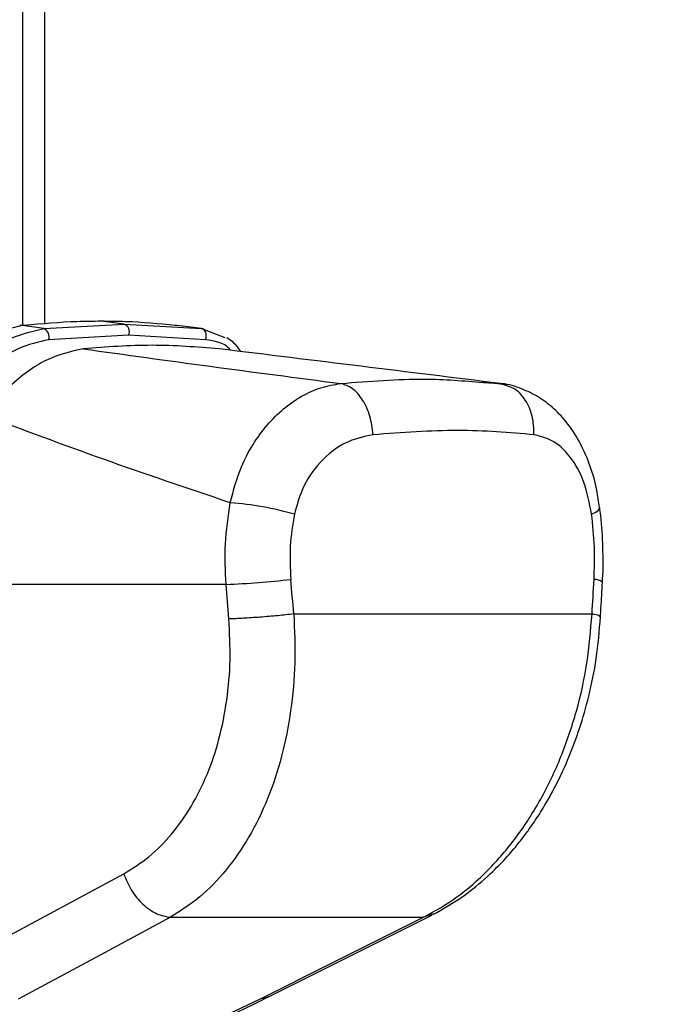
# Model space of a CAD drawing. Header units: millimetres. Extents: x 20 to 19631, y 28 to 16288.
# Tile 33 of 124: x 6310 to 6410, y 5800 to 5952. Entities that reach past the tile are written whole.
import ezdxf

# ---------------------------------------------------------------- set-up
doc = ezdxf.new("R2010")
doc.units = ezdxf.units.MM
doc.header["$LTSCALE"] = 2
doc.layers.add('COMPONENT_GEOMETRY', color=7, linetype='Continuous')
doc.styles.add('SLDTEXTSTYLE0', font='TXT', dxfattribs={"width": 0.75})
doc.dimstyles.new('SLDDIMSTYLE1', dxfattribs={"dimtxt": 100, "dimasz": 6.604, "dimexe": 0, "dimexo": 0.0625, "dimgap": 25, "dimtad": 0, "dimtih": 1, "dimtoh": 1, "dimdec": 1, "dimrnd": 1e-09, "dimzin": 12, "dimdsep": 46, "dimtxsty": 'SLDTEXTSTYLE0', "dimsah": 1, "dimcen": 0.09, "dimadec": 0, "dimazin": 3, "dimtfac": 1, "dimtdec": 1, "dimtofl": 0, "dimtmove": 0, "dimatfit": 3, "dimfxl": 1, "dimfrac": 2, "dimtolj": 1, "dimtzin": 12, "dimarcsym": 0})

# ---------------------------------------------------------------- blocks, each defined once
blk = doc.blocks.new('_D_4')
at = {"layer": 'COMPONENT_GEOMETRY', "color": 7}
for p, q in [((10221.03, 6612.47), (10221.03, 4529.82)), ((10020.96, 4509.51), (9990.49, 4509.51)), ((9990.49, 4509.51), (9990.49, 4350.76)), ((10421.1, 4509.51), (10451.57, 4509.51)), ((10451.57, 4509.51), (10451.57, 4350.76)), ((9990.49, 4350.76), (10020.96, 4350.76)), ((10451.57, 4350.76), (10421.1, 4350.76)), ((10221.03, 2118.49), (10221.03, 4201.14)), ((6365.47, 2118.49), (10227.38, 2118.49))]:
    blk.add_line(p, q, dxfattribs=at)
for points in [[(10221.03, 6612.47), (10220.01, 6605.86), (10222.04, 6605.86)], [(10221.03, 2118.49), (10222.04, 2125.1), (10220.01, 2125.1)]]:
    blk.add_solid(points, dxfattribs=at)
at = {"layer": 'COMPONENT_GEOMETRY', "color": 7, "char_height": 100, "attachment_point": 1, "style": 'SLDTEXTSTYLE0'}
for s, insert in [('7\'4.46"', (10020.96, 4479.66)), ('2247mm', (9948.25, 4330.05))]:
    blk.add_mtext(s, dxfattribs=dict(at, insert=insert))

msp = doc.modelspace()

# ---------------------------------------------------------------- linework, layer by layer
at = {"color": 8, "linetype": 'Continuous', "lineweight": 25}
for p, q in [((6310.48, 5905.15), (6310.48, 6410.02)), ((6374, 5813.93), (6372.57, 5813.45))]:
    msp.add_line(p, q, dxfattribs=at)
at = {"color": 7, "linetype": 'Continuous', "lineweight": 25}
for p, q in [((6313.83, 6410.02), (6313.83, 5905.35)), ((6313.73, 5904.64), (6326.18, 5905.34)), ((6326.18, 5905.34), (6322.65, 5905.77)), ((6326.18, 5905.34), (6338.17, 5904.64)), ((6310.12, 5905.11), (6310.03, 5905.1)), ((6310.31, 5905.14), (6310.11, 5905.12)), ((6310.55, 5905.12), (6310.46, 5905.11)), ((6313.73, 5904.64), (6310.46, 5905.11)), ((6310.75, 5905.14), (6310.55, 5905.12)), ((6334.29, 5905.12), (6334.1, 5905.14)), ((6334.38, 5905.11), (6334.29, 5905.12)), ((6338.17, 5904.64), (6334.38, 5905.11)), ((6338.17, 5904.64), (6341.77, 5903.28)), ((6326.87, 5903.62), (6314.48, 5902.92)), ((6338.78, 5902.92), (6326.87, 5903.62)), ((6385.48, 5895.88), (6381.59, 5896.44)), ((6381.8, 5896.29), (6384.43, 5896.14)), ((6385.45, 5895.76), (6384.43, 5896.14)), ((6341.98, 5865.02), (6286.74, 5865.02)), ((6352.47, 5860.44), (6398.67, 5860.44)), ((6302.53, 5807.52), (6326.12, 5820.19)), ((6348.56, 5801.14), (6373.88, 5813.8)), ((6333.35, 5813.45), (6372.57, 5813.45)), ((6337.6, 5796.26), (6347.23, 5800.79))]:
    msp.add_line(p, q, dxfattribs=at)
at = {"color": 7, "linetype": 'Continuous', "lineweight": 25, "flags": 128}
for points in [[(6310.46, 5905.11), (6310.16, 5905.12), (6310.01, 5905.11)], [(6310.75, 5905.14), (6310.45, 5905.15), (6310.32, 5905.14)], [(6338.78, 5902.92), (6338.87, 5903.19), (6338.9, 5903.48), (6338.89, 5903.77), (6338.82, 5904.03), (6338.71, 5904.27), (6338.56, 5904.45), (6338.37, 5904.58), (6338.17, 5904.64)], [(6333.35, 5813.45), (6323.12, 5807.95), (6309.77, 5800.79)], [(6347.23, 5800.79), (6358.23, 5806.28), (6372.57, 5813.45)]]:
    msp.add_lwpolyline(points, dxfattribs=at)
at = {"color": 8, "linetype": 'Continuous', "lineweight": 25, "flags": 128}
for points in [[(6310.55, 5905.12), (6310.25, 5905.13), (6310.12, 5905.12)], [(6398.6, 5875.91), (6399.24, 5876.22), (6399.66, 5876.51), (6399.86, 5876.79), (6399.87, 5876.91)], [(6348.56, 5801.14), (6348.14, 5800.96), (6347.23, 5800.79)]]:
    msp.add_lwpolyline(points, dxfattribs=at)
at = {"color": 7, "linetype": 'Continuous', "lineweight": 25}
for centre, radius, start, end in [((6325.73, 5904.16), 1.27, 335.1179, 68.8427), ((6313.22, 5903.39), 1.35, 339.6289, 68.0377), ((6338.08, 5822.94), 54.92, 74.6901, 85.239), ((6337.32, 5991.43), 126.49, 272.1108, 276.6674)]:
    msp.add_arc(centre, radius, start, end, dxfattribs=at)
at = {"color": 8, "linetype": 'Continuous', "lineweight": 25}
msp.add_arc((6399.08, 5863.93), 1.86, 50.0693, 93.3373, dxfattribs=at)
at = {"color": 7, "linetype": 'Continuous', "lineweight": 25}
for centre, major_axis, ratio, start_param, end_param in [((6261.69, 5538.91), (-116.8, 1617.42), 0.071472, 4.907349, 4.910728), ((6261.69, 5538.91), (116.8, 1617.42), 0.071472, 4.917671, 4.921051), ((6256.06, 5538.14), (-111.06, 1617.42), 0.068026, 4.907839, 4.911218)]:
    msp.add_ellipse(centre, major_axis=major_axis, ratio=ratio, start_param=start_param, end_param=end_param, dxfattribs=at)
for points, knots in [([(6322.65, 5905.77), (6321.4, 5905.76), (6317.49, 5905.73), (6313.47, 5905.38), (6310.75, 5905.14)], [0, 0, 0, 0, 0.32125, 1, 1, 1, 1]), ([(6334.1, 5905.14), (6331.55, 5905.38), (6327.79, 5905.73), (6323.9, 5905.76), (6322.65, 5905.77)], [0, 0, 0, 0, 0.67875, 1, 1, 1, 1]), ([(6310.46, 5905.11), (6308.75, 5904.73), (6305.37, 5903.97), (6300.62, 5900.81), (6297.94, 5898.22), (6296.83, 5897.14)], [0, 0, 0, 0, 0.373601, 0.740943, 1, 1, 1, 1]), ([(6299.84, 5896.28), (6301.11, 5897.54), (6303.91, 5900.33), (6308.77, 5903.53), (6312.07, 5904.27), (6313.73, 5904.64)], [0, 0, 0, 0, 0.291567, 0.64553, 1, 1, 1, 1]), ([(6314.48, 5902.92), (6312.92, 5902.57), (6309.79, 5901.85), (6305.16, 5898.78), (6302.47, 5896.14), (6301.25, 5894.94)], [0, 0, 0, 0, 0.352553, 0.706371, 1, 1, 1, 1]), ([(6344.26, 5901.09), (6344.07, 5901.39), (6343.51, 5902.26), (6342.65, 5902.83), (6342.08, 5903.22)], [0, 0, 0, 0, 0.336269, 1, 1, 1, 1]), ([(6319.84, 5901.51), (6317.92, 5901.07), (6314.07, 5900.19), (6308.74, 5896.24), (6305.76, 5892.76), (6304.45, 5891.23)], [0, 0, 0, 0, 0.3588979, 0.7178919, 1, 1, 1, 1]), ([(6340.91, 5901.51), (6337.46, 5901.78), (6330.55, 5902.32), (6323.42, 5901.78), (6319.84, 5901.51)], [0, 0, 0, 0, 0.4985519, 1, 1, 1, 1]), ([(6319.84, 5901.51), (6326.36, 5900.6), (6339.41, 5898.79), (6352.96, 5897.02), (6359.74, 5896.14)], [0, 0, 0, 0, 0.499857, 1, 1, 1, 1]), ([(6384.43, 5896.14), (6377.3, 5897.02), (6363.01, 5898.79), (6348.28, 5900.6), (6340.91, 5901.51)], [0, 0, 0, 0, 0.49988, 1, 1, 1, 1]), ([(6342.63, 5877.67), (6343.13, 5879.57), (6343.98, 5882.77), (6346.09, 5886.73), (6348.28, 5889.77), (6350.84, 5892.29), (6353.65, 5894.25), (6356.65, 5895.61), (6358.71, 5895.96), (6359.74, 5896.14)], [0, 0, 0, 0, 0.1964613, 0.3301519, 0.4638456, 0.5979341, 0.7320251, 0.8660123, 1, 1, 1, 1]), ([(6399.83, 5876.91), (6399.71, 5877.81), (6399.42, 5880.01), (6398.46, 5883.35), (6396.98, 5886.84), (6395.07, 5889.85), (6392.85, 5892.26), (6390.44, 5894.1), (6387.73, 5895.39), (6385.68, 5896.07), (6384.54, 5896.1), (6384.44, 5896.11)], [0, 0, 0, 0, 0.09496, 0.230794, 0.371617, 0.513299, 0.635458, 0.752039, 0.865802, 0.988226, 1, 1, 1, 1]), ([(6342.63, 5877.67), (6335.98, 5879.91), (6322.65, 5884.4), (6310.53, 5888.95), (6304.45, 5891.23)], [0, 0, 0, 0, 0.499424, 1, 1, 1, 1]), ([(6389.68, 5888.2), (6385.84, 5888.53), (6378.21, 5889.18), (6369.23, 5888.52), (6364.76, 5888.2)], [0, 0, 0, 0, 0.502298, 1, 1, 1, 1]), ([(6364.76, 5888.2), (6363.28, 5887.88), (6360.35, 5887.26), (6356.46, 5884.15), (6353.74, 5880.2), (6352.92, 5877.18), (6352.58, 5875.91)], [0, 0, 0, 0, 0.273074, 0.54299, 0.807448, 1, 1, 1, 1]), ([(6398.6, 5875.91), (6398.27, 5877.61), (6397.6, 5881.03), (6395.36, 5884.99), (6392.64, 5887.49), (6390.59, 5887.98), (6389.68, 5888.2)], [0, 0, 0, 0, 0.257817, 0.519525, 0.787005, 1, 1, 1, 1]), ([(6341.98, 5865.02), (6341.88, 5867.12), (6341.68, 5871.37), (6342.31, 5875.55), (6342.63, 5877.67)], [0, 0, 0, 0, 0.493479, 1, 1, 1, 1]), ([(6400.26, 5865.36), (6400.28, 5865.51), (6400.44, 5867.29), (6400.37, 5870.76), (6400.2, 5874.48), (6399.91, 5876.5), (6399.85, 5876.91)], [0, 0, 0, 0, 0.039266, 0.464571, 0.891976, 1, 1, 1, 1]), ([(6352.58, 5875.91), (6352.3, 5874.26), (6351.75, 5870.92), (6351.92, 5867.52), (6352.01, 5865.79)], [0, 0, 0, 0, 0.492721, 1, 1, 1, 1]), ([(6398.98, 5865.79), (6399.03, 5867.47), (6399.15, 5870.87), (6398.78, 5874.21), (6398.6, 5875.91)], [0, 0, 0, 0, 0.4926922, 1, 1, 1, 1]), ([(6399.99, 5860), (6400.01, 5860.45), (6400.11, 5862.23), (6400.21, 5864.02), (6400.28, 5865.36)], [0, 0, 0, 0, 0.250064, 1, 1, 1, 1]), ([(6326.12, 5820.19), (6327.45, 5821.01), (6330.11, 5822.65), (6333.61, 5826.23), (6336.66, 5830.52), (6339.14, 5835.49), (6341, 5841.04), (6342.18, 5847.02), (6342.74, 5853.29), (6342.53, 5857.54), (6342.42, 5859.67)], [0, 0, 0, 0, 0.1244049, 0.2494742, 0.373855, 0.4989891, 0.6233869, 0.7492229, 0.8747008, 1, 1, 1, 1]), ([(6352.47, 5860.44), (6352.58, 5857.91), (6352.79, 5852.86), (6352.1, 5845.43), (6350.7, 5838.33), (6348.52, 5831.71), (6345.62, 5825.78), (6342.07, 5820.67), (6337.99, 5816.4), (6334.9, 5814.44), (6333.35, 5813.45)], [0, 0, 0, 0, 0.125078, 0.249956, 0.375349, 0.500002, 0.625552, 0.749896, 0.87499, 1, 1, 1, 1]), ([(6372.57, 5813.45), (6374.31, 5814.43), (6377.81, 5816.38), (6382.63, 5820.64), (6387.02, 5825.73), (6390.84, 5831.66), (6393.98, 5838.26), (6396.38, 5845.37), (6398.05, 5852.82), (6398.46, 5857.9), (6398.67, 5860.44)], [0, 0, 0, 0, 0.124254, 0.248755, 0.373673, 0.498312, 0.623952, 0.748648, 0.874353, 1, 1, 1, 1]), ([(6374.02, 5813.87), (6375.63, 5814.78), (6378.58, 5816.45), (6382.32, 5819.55), (6385.12, 5822.34), (6387.08, 5824.64), (6388.47, 5826.44), (6389.75, 5828.24), (6391.29, 5830.62), (6393.22, 5834.05), (6395.12, 5838.18), (6396.85, 5842.85), (6398.28, 5847.9), (6399.47, 5853.7), (6399.81, 5857.84), (6399.99, 5860)], [0, 0, 0, 0, 0.114064, 0.208423, 0.284034, 0.340127, 0.376878, 0.409397, 0.460532, 0.530919, 0.620287, 0.69909, 0.788622, 0.889186, 1, 1, 1, 1]), ([(6326.12, 5820.19), (6326.47, 5819.34), (6327.19, 5817.59), (6329.04, 5815.39), (6331.21, 5813.84), (6332.65, 5813.58), (6333.35, 5813.45)], [0, 0, 0, 0, 0.241934, 0.5, 0.758066, 1, 1, 1, 1]), ([(6338.58, 5796.45), (6339.74, 5796.97), (6342.75, 5798.3), (6346.03, 5799.87), (6348.1, 5800.91), (6348.54, 5801.14)], [0, 0, 0, 0, 0.3314683, 0.8567692, 1, 1, 1, 1])]:
    msp.add_open_spline(points, degree=3, knots=knots, dxfattribs=at)
at = {"color": 8, "linetype": 'Continuous', "lineweight": 25}
for points, knots in [([(6342.65, 5901.29), (6342.6, 5901.36), (6341.75, 5902.47), (6340.22, 5902.7), (6338.78, 5902.92)], [0, 0, 0, 0, 0.06224, 1, 1, 1, 1]), ([(6359.74, 5896.14), (6364.17, 5896.49), (6372.07, 5897.13), (6378.83, 5896.55), (6381.8, 5896.29)], [0, 0, 0, 0, 0.560726, 1, 1, 1, 1]), ([(6389.68, 5888.2), (6389.65, 5889.18), (6389.58, 5891.14), (6388.42, 5893.65), (6386.97, 5895.3), (6385.84, 5895.64), (6385.45, 5895.76)], [0, 0, 0, 0, 0.28327, 0.566541, 0.849811, 1, 1, 1, 1]), ([(6399.89, 5860.01), (6399.89, 5860.06), (6399.89, 5860.19), (6399.12, 5860.35), (6398.67, 5860.44)], [0, 0, 0, 0, 0.415348, 1, 1, 1, 1])]:
    msp.add_open_spline(points, degree=3, knots=knots, dxfattribs=at)
at = {"color": 7, "linetype": 'Continuous', "lineweight": 25}
for points in [[(6364.76, 5888.2), (6364.63, 5889.18), (6364.38, 5891.14), (6363.2, 5893.67), (6361.6, 5895.54), (6360.36, 5895.94), (6359.74, 5896.14)], [(6352.47, 5860.44), (6351.66, 5860.35), (6350.04, 5860.17), (6347.26, 5859.93), (6344.55, 5859.75), (6343.13, 5859.69), (6342.42, 5859.67)]]:
    msp.add_open_spline(points, degree=3, dxfattribs=at)

# ---------------------------------------------------------------- dimensions: what is measured, and where the dimension line sits
at = {"layer": 'COMPONENT_GEOMETRY', "color": 7}
dim = msp.add_linear_dim(base=(10221.03, 6612.47), p1=(6362.93, 2118.49), p2=(11463.96, 6612.47), angle=90, dimstyle='SLDDIMSTYLE1', dxfattribs=at)
dim.commit()
dim.dimension.update_dxf_attribs({"geometry": '_D_4', "text_midpoint": (10221.03, 4365.48), "dimtype": 160})

doc.saveas('drawing.dxf')
